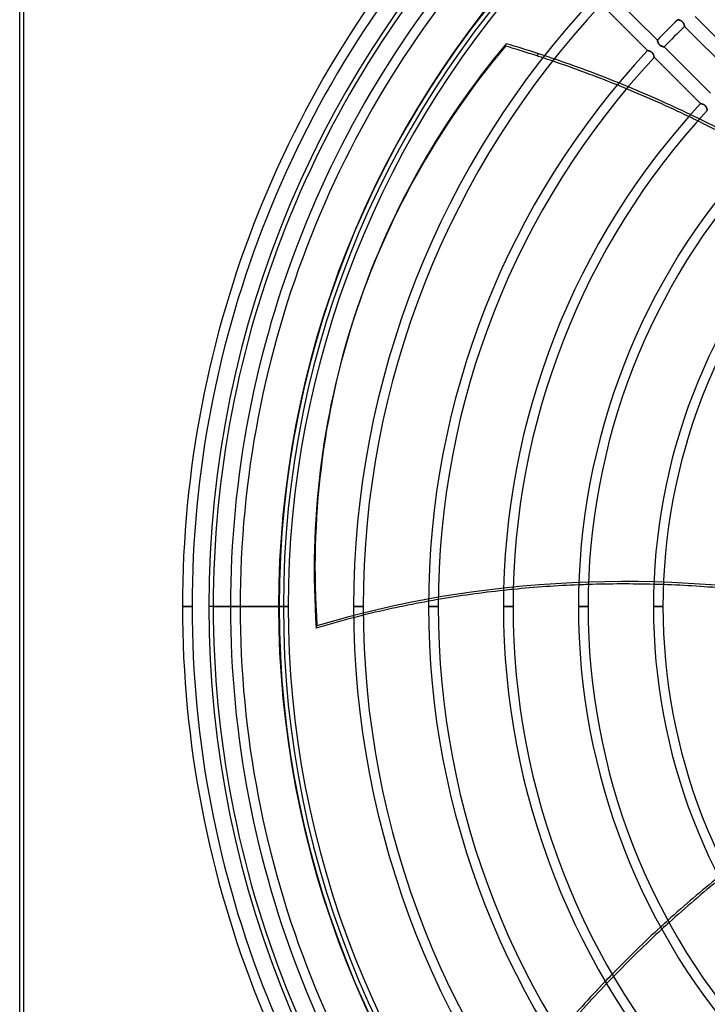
# Model space of a CAD drawing. Header units: millimetres. Extents: x -288 to 288, y -288 to 288.
# Tile 10 of 58: x -288 to -126, y -94 to 138. Entities that reach past the tile are written whole.
import ezdxf

# ---------------------------------------------------------------- set-up
doc = ezdxf.new("R2010")
doc.units = ezdxf.units.MM
doc.layers.add('MAIN-1', color=7, linetype='Continuous')
doc.layers.add('MAIN-2', color=7, linetype='Continuous')

msp = doc.modelspace()

# ---------------------------------------------------------------- linework, layer by layer
at = {"layer": 'MAIN-1'}
for p, q in [((-288, -268), (-288, 268)), ((-138.05, 133.26), (-148.92, 144.13)), ((-151.26, 141.67), (-140.38, 130.8)), ((-133.26, 138.05), (-133.26, 138.05)), ((-133.26, 138.05), (-133.25, 138.05)), ((-133.25, 138.05), (-133.24, 138.05)), ((-133.24, 138.05), (-133.23, 138.05)), ((-133.23, 138.05), (-133.21, 138.04)), ((-133.21, 138.04), (-133.19, 138.04)), ((-133.19, 138.04), (-133.17, 138.03)), ((-133.17, 138.03), (-133.15, 138.03)), ((-133.15, 138.03), (-133.12, 138.02)), ((-133.12, 138.02), (-133.09, 138.01)), ((-133.09, 138.01), (-133.05, 138.01)), ((-133.05, 138.01), (-133.02, 138)), ((-133.02, 138), (-132.98, 137.99)), ((-132.98, 137.99), (-132.94, 137.98)), ((-132.94, 137.98), (-132.9, 137.96)), ((-132.9, 137.96), (-132.86, 137.95)), ((-132.86, 137.95), (-132.82, 137.94)), ((-132.82, 137.94), (-132.77, 137.92)), ((-132.77, 137.92), (-132.73, 137.9)), ((-132.73, 137.9), (-132.68, 137.89)), ((-132.68, 137.89), (-132.63, 137.87)), ((-132.63, 137.87), (-132.59, 137.85)), ((-132.59, 137.85), (-132.54, 137.83)), ((-132.54, 137.83), (-132.49, 137.8)), ((-132.49, 137.8), (-132.45, 137.78)), ((-132.45, 137.78), (-132.4, 137.75)), ((-132.4, 137.75), (-132.35, 137.72)), ((-132.35, 137.72), (-132.31, 137.69)), ((-132.31, 137.69), (-132.26, 137.66)), ((-132.26, 137.66), (-132.22, 137.62)), ((-132.22, 137.62), (-132.18, 137.58)), ((-132.18, 137.58), (-132.14, 137.54)), ((-132.14, 137.54), (-132.1, 137.5)), ((-132.1, 137.5), (-132.06, 137.46)), ((-132.06, 137.46), (-132.03, 137.42)), ((-132.03, 137.42), (-132, 137.37)), ((-132, 137.37), (-131.97, 137.32)), ((-131.97, 137.32), (-131.94, 137.28)), ((-131.94, 137.28), (-131.91, 137.23)), ((-131.91, 137.23), (-131.89, 137.18)), ((-131.89, 137.18), (-131.86, 137.14)), ((-131.86, 137.14), (-131.84, 137.09)), ((-131.84, 137.09), (-131.82, 137.04)), ((-131.82, 137.04), (-131.81, 137)), ((-131.81, 137), (-131.79, 136.95)), ((-131.79, 136.95), (-131.77, 136.9)), ((-131.77, 136.9), (-131.76, 136.86)), ((-131.76, 136.86), (-131.75, 136.82)), ((-131.75, 136.82), (-131.73, 136.77)), ((-131.73, 136.77), (-131.72, 136.73)), ((-131.72, 136.73), (-131.71, 136.7)), ((-131.71, 136.7), (-131.7, 136.66)), ((-131.7, 136.66), (-131.7, 136.63)), ((-118.32, 127.91), (-129.2, 138.79)), ((-131.7, 136.63), (-131.69, 136.6)), ((-131.69, 136.6), (-131.68, 136.57)), ((-131.68, 136.57), (-131.68, 136.54)), ((-131.68, 136.54), (-131.67, 136.52)), ((-131.67, 136.52), (-131.67, 136.5)), ((-131.67, 136.5), (-131.66, 136.48)), ((-131.66, 136.48), (-131.66, 136.47)), ((-131.66, 136.47), (-131.66, 136.46)), ((-131.66, 136.46), (-131.66, 136.45)), ((-131.66, 136.45), (-131.66, 136.45)), ((-131.66, 136.45), (-120.79, 125.58)), ((-173.8, 131.85), (-173.61, 132.4)), ((-138.05, 133.25), (-138.05, 133.26)), ((-138.05, 133.24), (-138.05, 133.25)), ((-138.05, 133.25), (-138.05, 133.25)), ((-138.04, 133.22), (-138.05, 133.24)), ((-138.04, 133.2), (-138.04, 133.22)), ((-138.03, 133.18), (-138.04, 133.2)), ((-138.03, 133.15), (-138.03, 133.18)), ((-138.02, 133.12), (-138.03, 133.15)), ((-138.01, 133.08), (-138.02, 133.12)), ((-138, 133.04), (-138.01, 133.08)), ((-137.99, 133), (-138, 133.04)), ((-137.98, 132.96), (-137.99, 133)), ((-137.97, 132.91), (-137.98, 132.96)), ((-137.95, 132.87), (-137.97, 132.91)), ((-137.94, 132.82), (-137.95, 132.87)), ((-137.92, 132.77), (-137.94, 132.82)), ((-137.9, 132.71), (-137.92, 132.77)), ((-137.88, 132.66), (-137.9, 132.71)), ((-137.86, 132.61), (-137.88, 132.66)), ((-137.83, 132.55), (-137.86, 132.61)), ((-137.8, 132.5), (-137.83, 132.55)), ((-137.77, 132.44), (-137.8, 132.5)), ((-137.74, 132.39), (-137.77, 132.44)), ((-137.71, 132.33), (-137.74, 132.39)), ((-137.67, 132.28), (-137.71, 132.33)), ((-137.63, 132.23), (-137.67, 132.28)), ((-137.58, 132.18), (-137.63, 132.23)), ((-137.54, 132.13), (-137.58, 132.18)), ((-137.49, 132.09), (-137.54, 132.13)), ((-137.44, 132.05), (-137.49, 132.09)), ((-137.39, 132.01), (-137.44, 132.05)), ((-137.34, 131.97), (-137.39, 132.01)), ((-166.16, 130.09), (-166.34, 129.53)), ((-140.38, 130.8), (-140.38, 130.8)), ((-140.38, 130.8), (-140.38, 130.79)), ((-140.38, 130.79), (-140.37, 130.79)), ((-140.37, 130.79), (-140.35, 130.79)), ((-140.35, 130.79), (-140.34, 130.79)), ((-140.34, 130.79), (-140.31, 130.78)), ((-140.31, 130.78), (-140.29, 130.78)), ((-140.29, 130.78), (-140.26, 130.77)), ((-140.26, 130.77), (-140.23, 130.76)), ((-140.23, 130.76), (-140.2, 130.76)), ((-140.2, 130.76), (-140.16, 130.75)), ((-140.16, 130.75), (-140.12, 130.74)), ((-140.12, 130.74), (-140.08, 130.73)), ((-140.08, 130.73), (-140.03, 130.71)), ((-140.03, 130.71), (-139.99, 130.7)), ((-139.99, 130.7), (-139.94, 130.69)), ((-139.94, 130.69), (-139.89, 130.67)), ((-139.89, 130.67), (-139.85, 130.65)), ((-139.85, 130.65), (-139.8, 130.63)), ((-139.8, 130.63), (-139.75, 130.61)), ((-139.75, 130.61), (-139.7, 130.59)), ((-139.7, 130.59), (-139.65, 130.57)), ((-139.65, 130.57), (-139.6, 130.54)), ((-139.6, 130.54), (-139.55, 130.51)), ((-139.55, 130.51), (-139.5, 130.48)), ((-139.5, 130.48), (-139.45, 130.45)), ((-139.45, 130.45), (-139.4, 130.41)), ((-139.4, 130.41), (-139.36, 130.37)), ((-139.36, 130.37), (-139.31, 130.33)), ((-139.31, 130.33), (-139.27, 130.29)), ((-139.27, 130.29), (-139.23, 130.25)), ((-139.23, 130.25), (-139.19, 130.2)), ((-139.19, 130.2), (-139.15, 130.15)), ((-139.15, 130.15), (-139.12, 130.1)), ((-139.12, 130.1), (-139.09, 130.05)), ((-139.09, 130.05), (-139.06, 130)), ((-139.06, 130), (-139.03, 129.95)), ((-139.03, 129.95), (-139.01, 129.9)), ((-139.01, 129.9), (-138.99, 129.85)), ((-138.99, 129.85), (-138.96, 129.8)), ((-138.96, 129.8), (-138.94, 129.75)), ((-138.94, 129.75), (-138.93, 129.7)), ((-138.93, 129.7), (-138.91, 129.66)), ((-137.28, 131.94), (-137.34, 131.97)), ((-137.23, 131.91), (-137.28, 131.94)), ((-137.17, 131.88), (-137.23, 131.91)), ((-137.12, 131.86), (-137.17, 131.88)), ((-137.07, 131.83), (-137.12, 131.86)), ((-137.01, 131.81), (-137.07, 131.83)), ((-136.96, 131.79), (-137.01, 131.81)), ((-136.91, 131.77), (-136.96, 131.79)), ((-136.86, 131.76), (-136.91, 131.77)), ((-136.81, 131.74), (-136.86, 131.76)), ((-136.76, 131.73), (-136.81, 131.74)), ((-136.72, 131.72), (-136.76, 131.73)), ((-136.67, 131.71), (-136.72, 131.72)), ((-136.64, 131.7), (-136.67, 131.71)), ((-136.6, 131.69), (-136.64, 131.7)), ((-136.57, 131.68), (-136.6, 131.69)), ((-136.54, 131.68), (-136.57, 131.68)), ((-136.51, 131.67), (-136.54, 131.68)), ((-136.49, 131.67), (-136.51, 131.67)), ((-136.47, 131.66), (-136.49, 131.67)), ((-136.46, 131.66), (-136.47, 131.66)), ((-136.45, 131.66), (-136.46, 131.66)), ((-136.46, 131.66), (-136.46, 131.66)), ((-125.58, 120.79), (-136.45, 131.66)), ((-138.91, 129.66), (-138.89, 129.61)), ((-138.89, 129.61), (-138.88, 129.56)), ((-138.88, 129.56), (-138.87, 129.52)), ((-138.87, 129.52), (-138.85, 129.47)), ((-138.85, 129.47), (-138.84, 129.43)), ((-138.84, 129.43), (-138.83, 129.4)), ((-138.83, 129.4), (-138.82, 129.36)), ((-138.82, 129.36), (-138.82, 129.33)), ((-138.82, 129.33), (-138.81, 129.3)), ((-138.81, 129.3), (-138.8, 129.27)), ((-138.8, 129.27), (-138.8, 129.25)), ((-138.8, 129.25), (-138.79, 129.23)), ((-138.79, 129.23), (-138.79, 129.22)), ((-138.79, 129.22), (-138.79, 129.21)), ((-138.79, 129.21), (-138.79, 129.2)), ((-138.79, 129.2), (-138.79, 129.2)), ((-138.79, 129.2), (-127.91, 118.32)), ((-127.91, 118.32), (-127.91, 118.32)), ((-127.91, 118.32), (-127.9, 118.32)), ((-127.9, 118.32), (-127.89, 118.32)), ((-127.89, 118.32), (-127.88, 118.32)), ((-127.88, 118.32), (-127.86, 118.31)), ((-127.86, 118.31), (-127.84, 118.31)), ((-127.84, 118.31), (-127.82, 118.3)), ((-127.82, 118.3), (-127.79, 118.3)), ((-127.79, 118.3), (-127.76, 118.29)), ((-127.76, 118.29), (-127.72, 118.28)), ((-127.72, 118.28), (-127.68, 118.27)), ((-127.68, 118.27), (-127.65, 118.26)), ((-127.65, 118.26), (-127.6, 118.25)), ((-127.6, 118.25), (-127.56, 118.24)), ((-127.56, 118.24), (-127.52, 118.23)), ((-127.52, 118.23), (-127.47, 118.21)), ((-127.47, 118.21), (-127.42, 118.2)), ((-127.42, 118.2), (-127.37, 118.18)), ((-127.37, 118.18), (-127.32, 118.16)), ((-127.32, 118.16), (-127.27, 118.14)), ((-127.27, 118.14), (-127.22, 118.12)), ((-127.22, 118.12), (-127.17, 118.09)), ((-127.17, 118.09), (-127.12, 118.07)), ((-127.12, 118.07), (-127.08, 118.04)), ((-127.08, 118.04), (-127.03, 118.01)), ((-127.03, 118.01), (-126.98, 117.97)), ((-126.98, 117.97), (-126.93, 117.94)), ((-126.93, 117.94), (-126.88, 117.9)), ((-126.88, 117.9), (-126.84, 117.86)), ((-126.84, 117.86), (-126.8, 117.82)), ((-126.8, 117.82), (-126.76, 117.77)), ((-126.76, 117.77), (-126.72, 117.73)), ((-126.72, 117.73), (-126.68, 117.68)), ((-126.68, 117.68), (-126.65, 117.63)), ((-126.65, 117.63), (-126.62, 117.58)), ((-126.62, 117.58), (-126.59, 117.53)), ((-126.59, 117.53), (-126.56, 117.48)), ((-126.56, 117.48), (-126.54, 117.43)), ((-126.54, 117.43), (-126.51, 117.38)), ((-126.51, 117.38), (-126.49, 117.33)), ((-126.49, 117.33), (-126.47, 117.28)), ((-126.47, 117.28), (-126.45, 117.23)), ((-126.45, 117.23), (-126.44, 117.18)), ((-126.44, 117.18), (-126.42, 117.13)), ((-126.42, 117.13), (-126.41, 117.09)), ((-126.41, 117.09), (-126.39, 117.04)), ((-126.39, 117.04), (-126.38, 117)), ((-126.38, 117), (-126.37, 116.96)), ((-126.37, 116.96), (-126.36, 116.92)), ((-126.36, 116.92), (-126.35, 116.89)), ((-126.35, 116.89), (-126.34, 116.85)), ((-126.34, 116.85), (-126.33, 116.83)), ((-126.33, 116.83), (-126.33, 116.8)), ((-126.33, 116.8), (-126.32, 116.78)), ((-126.32, 116.78), (-126.32, 116.76)), ((-126.32, 116.76), (-126.32, 116.74)), ((-126.32, 116.74), (-126.31, 116.73)), ((-126.31, 116.73), (-126.31, 116.73)), ((-126.31, 116.73), (-126.31, 116.72)), ((-209.26, 68.3), (-209.44, 67.74)), ((-247.47, 0), (-249.73, 0)), ((-242.5, 0), (-238.43, 0)), ((-236.17, 0), (-238.43, 0)), ((-236.17, 0), (-227.13, 0)), ((-224.87, 0), (-227.13, 0)), ((-207.24, 0), (-209.5, 0)), ((-189.61, 0), (-191.87, 0)), ((-171.99, 0), (-174.25, 0)), ((-154.36, 0), (-156.62, 0)), ((-136.73, 0), (-138.99, 0))]:
    msp.add_line(p, q, dxfattribs=at)
for radius, start, end in [(249.73, 136.4725, 180), (247.47, 136.5699, 180), (242.5, 136.6021, 180), (238.43, 136.5904, 180), (236.17, 136.6451, 180), (227.13, 136.67, 180), (224.87, 136.7278, 180), (209.5, 136.8546, 180), (207.24, 136.8748, 180), (191.87, 133.9877, 136.0123), (189.61, 133.9756, 136.0244), (191.87, 137.025, 180), (189.61, 137.0492, 180), (174.25, 137.23, 180), (171.99, 137.2593, 180), (156.62, 137.4811, 180), (154.36, 137.5174, 180), (138.99, 137.796, 180), (136.73, 137.8423, 180), (249.73, 180, 223.5275), (242.5, 180, 223.3979), (238.43, 180, 223.4096), (227.13, 180, 223.33), (209.5, 180, 223.1454), (191.87, 180, 222.975), (174.25, 180, 222.77), (156.62, 180, 222.5189), (138.99, 180, 222.204), (247.47, 180, 223.4301), (236.17, 180, 223.3549), (224.87, 180, 223.2722), (207.24, 180, 223.1252), (189.61, 180, 222.9508), (171.99, 180, 222.7407), (154.36, 180, 222.4826), (136.73, 180, 222.1577)]:
    msp.add_arc((0, 0), radius, start, end, dxfattribs=at)
for centre, major_axis, start_param, end_param in [((64.57, -20.67), (-273.83, 88.97), -0.314159, 0), ((-224.92, -50.75), (-223.54, 72.63), -1.570796, -1.537579), ((64.39, -21.23), (273.83, -88.97), 2.827433, 3.141593), ((-225.1, -51.31), (223.54, -72.63), 1.570796, 1.604014), ((-224.92, -50.75), (-223.54, 72.63), -1.5777, -1.570796), ((-225.1, -51.31), (223.54, -72.63), 1.564807, 1.570796), ((-225.1, -51.31), (223.54, -72.63), 1.48555, 1.554598), ((-224.92, -50.75), (-223.54, 72.63), -1.657022, -1.587917), ((-225.1, -51.31), (223.54, -72.63), 1.406984, 1.475444), ((-224.92, -50.75), (-223.54, 72.63), -1.735651, -1.667135), ((-225.1, -51.31), (223.54, -72.63), 1.350159, 1.396949), ((-224.92, -50.75), (-223.54, 72.63), -1.783706, -1.745694), ((64.39, -21.23), (273.83, -88.97), -3.141593, -2.827433), ((-117.1, -189.55), (223.54, -72.63), 1.999288, 2.06738), ((-117.1, -189.55), (223.54, -72.63), 1.922256, 1.989356), ((-117.1, -189.55), (223.54, -72.63), 1.845958, 1.912442), ((-117.1, -189.55), (223.54, -72.63), 2.077485, 2.146927), ((-117.1, -189.55), (223.54, -72.63), 2.157257, 2.228425), ((-117.1, -189.55), (223.54, -72.63), 2.239038, 2.280953), ((-21.24, -229.59), (-138.15, -190.15), -1.891822, -1.823843), ((-20.76, -229.94), (138.15, 190.15), 1.250938, 1.318862), ((-21.24, -229.59), (-138.15, -190.15), -1.813839, -1.745694), ((-20.76, -229.94), (138.15, 190.15), 1.328859, 1.396949), ((-21.24, -229.59), (-138.15, -190.15), -1.735651, -1.667135), ((-20.76, -229.94), (138.15, 190.15), 1.406984, 1.475444)]:
    msp.add_ellipse(centre, major_axis=major_axis, ratio=0.809017, start_param=start_param, end_param=end_param, dxfattribs=at)
at = {"layer": 'MAIN-2'}
for p, q in [((-287, -267), (-287, 267)), ((-133.25, 138.05), (-133.26, 138.05)), ((-133.24, 138.05), (-133.25, 138.05)), ((-133.25, 138.05), (-133.25, 138.05)), ((-133.22, 138.04), (-133.24, 138.05)), ((-133.2, 138.04), (-133.22, 138.04)), ((-133.18, 138.03), (-133.2, 138.04)), ((-133.15, 138.03), (-133.18, 138.03)), ((-133.12, 138.02), (-133.15, 138.03)), ((-133.08, 138.01), (-133.12, 138.02)), ((-133.04, 138), (-133.08, 138.01)), ((-133, 137.99), (-133.04, 138)), ((-132.96, 137.98), (-133, 137.99)), ((-132.91, 137.97), (-132.96, 137.98)), ((-132.87, 137.95), (-132.91, 137.97)), ((-132.82, 137.94), (-132.87, 137.95)), ((-132.77, 137.92), (-132.82, 137.94)), ((-132.71, 137.9), (-132.77, 137.92)), ((-132.66, 137.88), (-132.71, 137.9)), ((-132.61, 137.86), (-132.66, 137.88)), ((-132.55, 137.83), (-132.61, 137.86)), ((-132.5, 137.8), (-132.55, 137.83)), ((-132.44, 137.77), (-132.5, 137.8)), ((-132.39, 137.74), (-132.44, 137.77)), ((-132.33, 137.71), (-132.39, 137.74)), ((-132.28, 137.67), (-132.33, 137.71)), ((-132.23, 137.63), (-132.28, 137.67)), ((-132.18, 137.58), (-132.23, 137.63)), ((-132.13, 137.54), (-132.18, 137.58)), ((-132.09, 137.49), (-132.13, 137.54)), ((-132.05, 137.44), (-132.09, 137.49)), ((-132.01, 137.39), (-132.05, 137.44)), ((-131.97, 137.34), (-132.01, 137.39)), ((-131.94, 137.28), (-131.97, 137.34)), ((-131.91, 137.23), (-131.94, 137.28)), ((-131.88, 137.17), (-131.91, 137.23)), ((-131.86, 137.12), (-131.88, 137.17)), ((-131.83, 137.07), (-131.86, 137.12)), ((-131.81, 137.01), (-131.83, 137.07)), ((-131.79, 136.96), (-131.81, 137.01)), ((-131.77, 136.91), (-131.79, 136.96)), ((-131.76, 136.86), (-131.77, 136.91)), ((-131.74, 136.81), (-131.76, 136.86)), ((-131.73, 136.76), (-131.74, 136.81)), ((-131.72, 136.72), (-131.73, 136.76)), ((-131.71, 136.67), (-131.72, 136.72)), ((-131.7, 136.64), (-131.71, 136.67)), ((-131.69, 136.6), (-131.7, 136.64)), ((-131.68, 136.57), (-131.69, 136.6)), ((-131.68, 136.54), (-131.68, 136.57)), ((-131.67, 136.51), (-131.68, 136.54)), ((-131.67, 136.49), (-131.67, 136.51)), ((-131.66, 136.47), (-131.67, 136.49)), ((-131.66, 136.46), (-131.66, 136.47)), ((-131.66, 136.45), (-131.66, 136.46)), ((-131.66, 136.46), (-131.66, 136.46)), ((-138.05, 133.26), (-138.05, 133.26)), ((-138.05, 133.26), (-138.05, 133.25)), ((-138.05, 133.25), (-138.05, 133.24)), ((-138.05, 133.24), (-138.05, 133.23)), ((-138.05, 133.23), (-138.04, 133.21)), ((-138.04, 133.21), (-138.04, 133.19)), ((-138.04, 133.19), (-138.03, 133.17)), ((-138.03, 133.17), (-138.03, 133.15)), ((-138.03, 133.15), (-138.02, 133.12)), ((-138.02, 133.12), (-138.01, 133.09)), ((-138.01, 133.09), (-138.01, 133.05)), ((-138.01, 133.05), (-138, 133.02)), ((-138, 133.02), (-137.99, 132.98)), ((-137.99, 132.98), (-137.98, 132.94)), ((-137.98, 132.94), (-137.96, 132.9)), ((-137.96, 132.9), (-137.95, 132.86)), ((-137.95, 132.86), (-137.94, 132.82)), ((-137.94, 132.82), (-137.92, 132.77)), ((-137.92, 132.77), (-137.9, 132.73)), ((-137.9, 132.73), (-137.89, 132.68)), ((-137.89, 132.68), (-137.87, 132.63)), ((-137.87, 132.63), (-137.85, 132.59)), ((-137.85, 132.59), (-137.83, 132.54)), ((-137.83, 132.54), (-137.8, 132.49)), ((-137.8, 132.49), (-137.78, 132.45)), ((-137.78, 132.45), (-137.75, 132.4)), ((-137.75, 132.4), (-137.72, 132.35)), ((-137.72, 132.35), (-137.69, 132.31)), ((-137.69, 132.31), (-137.66, 132.26)), ((-137.66, 132.26), (-137.62, 132.22)), ((-137.62, 132.22), (-137.58, 132.18)), ((-137.58, 132.18), (-137.54, 132.14)), ((-137.54, 132.14), (-137.5, 132.1)), ((-137.5, 132.1), (-137.46, 132.06)), ((-137.46, 132.06), (-137.42, 132.03)), ((-137.42, 132.03), (-137.37, 132)), ((-140.38, 130.79), (-140.38, 130.8)), ((-140.38, 130.8), (-140.38, 130.8)), ((-140.37, 130.79), (-140.38, 130.79)), ((-140.35, 130.79), (-140.37, 130.79)), ((-140.34, 130.79), (-140.35, 130.79)), ((-140.31, 130.78), (-140.34, 130.79)), ((-140.29, 130.78), (-140.31, 130.78)), ((-140.26, 130.77), (-140.29, 130.78)), ((-140.23, 130.77), (-140.26, 130.77)), ((-140.2, 130.76), (-140.23, 130.77)), ((-140.16, 130.75), (-140.2, 130.76)), ((-140.12, 130.74), (-140.16, 130.75)), ((-140.08, 130.73), (-140.12, 130.74)), ((-140.04, 130.72), (-140.08, 130.73)), ((-140, 130.7), (-140.04, 130.72)), ((-139.95, 130.69), (-140, 130.7)), ((-139.9, 130.67), (-139.95, 130.69)), ((-139.86, 130.66), (-139.9, 130.67)), ((-139.81, 130.64), (-139.86, 130.66)), ((-139.76, 130.62), (-139.81, 130.64)), ((-139.71, 130.59), (-139.76, 130.62)), ((-139.65, 130.57), (-139.71, 130.59)), ((-139.6, 130.54), (-139.65, 130.57)), ((-139.55, 130.51), (-139.6, 130.54)), ((-139.5, 130.48), (-139.55, 130.51)), ((-139.45, 130.45), (-139.5, 130.48)), ((-139.4, 130.41), (-139.45, 130.45)), ((-139.36, 130.37), (-139.4, 130.41)), ((-139.31, 130.33), (-139.36, 130.37)), ((-139.27, 130.29), (-139.31, 130.33)), ((-139.23, 130.25), (-139.27, 130.29)), ((-139.19, 130.2), (-139.23, 130.25)), ((-139.15, 130.15), (-139.19, 130.2)), ((-139.12, 130.1), (-139.15, 130.15)), ((-139.09, 130.05), (-139.12, 130.1)), ((-139.06, 130), (-139.09, 130.05)), ((-139.03, 129.95), (-139.06, 130)), ((-139.01, 129.9), (-139.03, 129.95)), ((-138.98, 129.85), (-139.01, 129.9)), ((-138.96, 129.8), (-138.98, 129.85)), ((-138.94, 129.75), (-138.96, 129.8)), ((-138.92, 129.7), (-138.94, 129.75)), ((-138.91, 129.65), (-138.92, 129.7)), ((-137.37, 132), (-137.32, 131.97)), ((-137.32, 131.97), (-137.28, 131.94)), ((-137.28, 131.94), (-137.23, 131.91)), ((-137.23, 131.91), (-137.18, 131.89)), ((-137.18, 131.89), (-137.14, 131.86)), ((-137.14, 131.86), (-137.09, 131.84)), ((-137.09, 131.84), (-137.04, 131.82)), ((-137.04, 131.82), (-137, 131.81)), ((-137, 131.81), (-136.95, 131.79)), ((-136.95, 131.79), (-136.9, 131.77)), ((-136.9, 131.77), (-136.86, 131.76)), ((-136.86, 131.76), (-136.82, 131.75)), ((-136.82, 131.75), (-136.77, 131.73)), ((-136.77, 131.73), (-136.73, 131.72)), ((-136.73, 131.72), (-136.7, 131.71)), ((-136.7, 131.71), (-136.66, 131.7)), ((-136.66, 131.7), (-136.63, 131.7)), ((-136.63, 131.7), (-136.6, 131.69)), ((-136.6, 131.69), (-136.57, 131.68)), ((-136.57, 131.68), (-136.54, 131.68)), ((-136.54, 131.68), (-136.52, 131.67)), ((-136.52, 131.67), (-136.5, 131.67)), ((-136.5, 131.67), (-136.48, 131.66)), ((-136.48, 131.66), (-136.47, 131.66)), ((-136.47, 131.66), (-136.46, 131.66)), ((-136.46, 131.66), (-136.45, 131.66)), ((-136.45, 131.66), (-136.45, 131.66)), ((-138.89, 129.6), (-138.91, 129.65)), ((-138.88, 129.56), (-138.89, 129.6)), ((-138.86, 129.51), (-138.88, 129.56)), ((-138.85, 129.47), (-138.86, 129.51)), ((-138.84, 129.43), (-138.85, 129.47)), ((-138.83, 129.39), (-138.84, 129.43)), ((-138.82, 129.36), (-138.83, 129.39)), ((-138.81, 129.33), (-138.82, 129.36)), ((-138.81, 129.3), (-138.81, 129.33)), ((-138.8, 129.27), (-138.81, 129.3)), ((-138.8, 129.25), (-138.8, 129.27)), ((-138.79, 129.23), (-138.8, 129.25)), ((-138.79, 129.22), (-138.79, 129.23)), ((-138.79, 129.21), (-138.79, 129.22)), ((-138.79, 129.2), (-138.79, 129.21)), ((-138.79, 129.2), (-138.79, 129.2)), ((-127.9, 118.32), (-127.91, 118.32)), ((-127.91, 118.32), (-127.91, 118.32)), ((-127.89, 118.32), (-127.9, 118.32)), ((-127.88, 118.32), (-127.89, 118.32)), ((-127.86, 118.31), (-127.88, 118.32)), ((-127.84, 118.31), (-127.86, 118.31)), ((-127.82, 118.3), (-127.84, 118.31)), ((-127.79, 118.3), (-127.82, 118.3)), ((-127.76, 118.29), (-127.79, 118.3)), ((-127.73, 118.28), (-127.76, 118.29)), ((-127.69, 118.28), (-127.73, 118.28)), ((-127.65, 118.27), (-127.69, 118.28)), ((-127.61, 118.26), (-127.65, 118.27)), ((-127.57, 118.24), (-127.61, 118.26)), ((-127.52, 118.23), (-127.57, 118.24)), ((-127.48, 118.22), (-127.52, 118.23)), ((-127.43, 118.2), (-127.48, 118.22)), ((-127.38, 118.18), (-127.43, 118.2)), ((-127.33, 118.16), (-127.38, 118.18)), ((-127.28, 118.14), (-127.33, 118.16)), ((-127.23, 118.12), (-127.28, 118.14)), ((-127.18, 118.1), (-127.23, 118.12)), ((-127.13, 118.07), (-127.18, 118.1)), ((-127.08, 118.04), (-127.13, 118.07)), ((-127.03, 118.01), (-127.08, 118.04)), ((-126.98, 117.98), (-127.03, 118.01)), ((-126.93, 117.94), (-126.98, 117.98)), ((-126.88, 117.9), (-126.93, 117.94)), ((-126.84, 117.86), (-126.88, 117.9)), ((-126.8, 117.82), (-126.84, 117.86)), ((-126.76, 117.77), (-126.8, 117.82)), ((-126.72, 117.73), (-126.76, 117.77)), ((-126.68, 117.68), (-126.72, 117.73)), ((-126.65, 117.63), (-126.68, 117.68)), ((-126.61, 117.58), (-126.65, 117.63)), ((-126.59, 117.53), (-126.61, 117.58)), ((-126.56, 117.48), (-126.59, 117.53)), ((-126.53, 117.43), (-126.56, 117.48)), ((-126.51, 117.37), (-126.53, 117.43)), ((-126.49, 117.32), (-126.51, 117.37)), ((-126.47, 117.28), (-126.49, 117.32)), ((-126.45, 117.23), (-126.47, 117.28)), ((-126.43, 117.18), (-126.45, 117.23)), ((-126.42, 117.13), (-126.43, 117.18)), ((-126.4, 117.09), (-126.42, 117.13)), ((-126.39, 117.04), (-126.4, 117.09)), ((-126.38, 117), (-126.39, 117.04)), ((-126.37, 116.96), (-126.38, 117)), ((-126.36, 116.92), (-126.37, 116.96)), ((-126.35, 116.89), (-126.36, 116.92)), ((-126.34, 116.85), (-126.35, 116.89)), ((-126.33, 116.82), (-126.34, 116.85)), ((-126.33, 116.8), (-126.33, 116.82)), ((-126.32, 116.78), (-126.33, 116.8)), ((-126.32, 116.76), (-126.32, 116.78)), ((-126.32, 116.74), (-126.32, 116.76)), ((-126.31, 116.73), (-126.32, 116.74)), ((-126.31, 116.72), (-126.31, 116.73)), ((-126.31, 116.73), (-126.31, 116.73)), ((-247.47, 0), (-249.73, 0)), ((-247.47, 0), (-249.73, 0)), ((-249.73, 0), (-247.47, 0)), ((-249.73, 0), (-247.47, 0)), ((-249.73, 0), (-247.47, 0)), ((-227, 0), (-243.5, 0)), ((-238.43, 0), (-236.17, 0)), ((-238.43, 0), (-236.17, 0)), ((-227.13, 0), (-226, 0)), ((-227.13, 0), (-224.87, 0)), ((-209.5, 0), (-207.24, 0)), ((-191.87, 0), (-189.61, 0)), ((-174.25, 0), (-171.99, 0)), ((-156.62, 0), (-154.36, 0)), ((-138.99, 0), (-136.73, 0)), ((-218.28, -5.07), (-218.1, -4.51))]:
    msp.add_line(p, q, dxfattribs=at)
for radius, start, end in [(243.5, 0, 180), (227, 90, 180), (226, 90, 180), (243.5, 180, 0), (227, 180, 270), (226, 180, 270)]:
    msp.add_arc((0, 0), radius, start, end, dxfattribs=at)
for centre, major_axis, start_param, end_param in [((-225.1, -51.31), (223.54, -72.63), 1.554598, 1.564807), ((-224.92, -50.75), (-223.54, 72.63), -1.587917, -1.5777), ((-224.92, -50.75), (-223.54, 72.63), -1.667135, -1.657022), ((-225.1, -51.31), (223.54, -72.63), 1.475444, 1.48555), ((-225.1, -51.31), (223.54, -72.63), 1.396949, 1.406984), ((-224.92, -50.75), (-223.54, 72.63), -1.745694, -1.735651), ((64.57, -20.67), (-273.83, 88.97), 0, 0.314159), ((-116.92, -188.99), (223.54, -72.63), 1.73342, 2.280953), ((-117.1, -189.55), (223.54, -72.63), 1.989356, 1.999288), ((-117.1, -189.55), (223.54, -72.63), 1.912442, 1.922256), ((-117.1, -189.55), (223.54, -72.63), 2.06738, 2.077485), ((-117.1, -189.55), (223.54, -72.63), 2.146927, 2.157257), ((-117.1, -189.55), (223.54, -72.63), 2.228425, 2.239038), ((-21.24, -229.59), (-138.15, -190.15), -1.823843, -1.813839), ((-20.76, -229.94), (138.15, 190.15), 1.318862, 1.328859), ((-21.24, -229.59), (-138.15, -190.15), -1.745694, -1.735651), ((-20.76, -229.94), (138.15, 190.15), 1.396949, 1.406984)]:
    msp.add_ellipse(centre, major_axis=major_axis, ratio=0.809017, start_param=start_param, end_param=end_param, dxfattribs=at)

doc.saveas('drawing.dxf')
